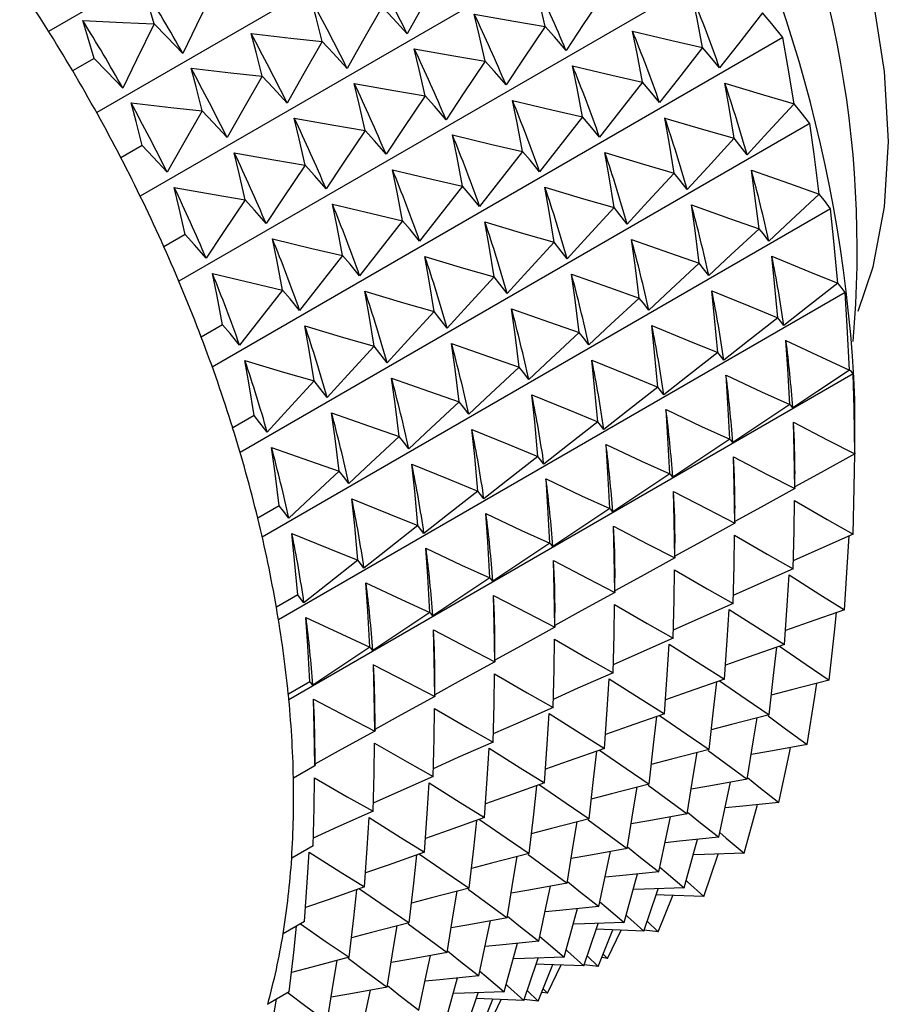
# Model space of a CAD drawing. Header units: millimetres. Extents: x 0 to 489, y 0 to 378.
# Tile 22 of 26: x 296 to 309, y 204 to 218. Entities that reach past the tile are written whole.
import ezdxf

# ---------------------------------------------------------------- set-up
doc = ezdxf.new("R2010")
doc.units = ezdxf.units.MM
doc.header["$LTSCALE"] = 1.75

msp = doc.modelspace()

# ---------------------------------------------------------------- linework, layer by layer
for p, q in [((304.742, 223.188), (296.183, 218.247)), ((305.462, 221.973), (296.903, 217.031)), ((306.112, 220.721), (297.555, 215.781)), ((306.684, 219.444), (298.134, 214.508)), ((307.174, 218.156), (298.634, 213.225)), ((296.863, 217.842), (296.543, 217.657)), ((307.576, 216.867), (299.051, 211.945)), ((297.585, 216.542), (297.265, 216.357)), ((307.888, 215.591), (299.382, 210.68)), ((298.229, 215.209), (297.909, 215.025)), ((308.105, 214.339), (299.625, 209.443)), ((298.788, 213.858), (298.469, 213.673)), ((308.226, 213.123), (299.78, 208.247)), ((308.253, 211.942), (308.253, 212.742)), ((299.259, 212.499), (298.939, 212.315)), ((307.355, 211.424), (307.355, 211.627)), ((299.635, 211.148), (299.315, 210.963)), ((306.457, 210.905), (306.457, 211.108)), ((305.559, 210.387), (305.559, 210.59)), ((304.661, 209.869), (304.661, 210.071)), ((299.913, 209.816), (299.594, 209.631)), ((303.763, 209.35), (303.763, 209.553)), ((302.865, 208.832), (302.865, 209.035)), ((300.092, 208.516), (299.772, 208.331)), ((301.967, 208.313), (301.967, 208.516)), ((301.069, 207.795), (301.069, 207.998)), ((300.171, 207.277), (300.171, 207.479)), ((300.168, 207.26), (299.848, 207.075)), ((300.142, 206.061), (299.822, 205.876)), ((305.992, 205.305), (306.205, 205.939)), ((305.308, 204.778), (305.528, 205.322)), ((300.013, 204.929), (299.693, 204.745)), ((305.144, 204.934), (305.308, 204.778)), ((304.41, 204.26), (304.63, 204.804)), ((304.549, 204.375), (304.752, 204.799)), ((305.308, 204.778), (305.098, 204.8)), ((304.246, 204.415), (304.41, 204.26)), ((304.549, 204.375), (304.462, 204.39)), ((304.483, 204.441), (304.549, 204.375)), ((303.512, 203.741), (303.732, 204.286)), ((303.651, 203.857), (303.855, 204.281)), ((304.41, 204.26), (304.2, 204.281)), ((299.783, 203.877), (299.464, 203.692)), ((303.348, 203.897), (303.512, 203.741)), ((303.651, 203.857), (303.564, 203.871)), ((303.585, 203.923), (303.651, 203.857)), ((302.614, 203.223), (302.834, 203.767)), ((302.753, 203.339), (302.957, 203.763)), ((303.512, 203.741), (303.302, 203.763))]:
    msp.add_line(p, q)
at = {"flags": 128}
for points in [[(308.299, 214.062), (308.524, 214.726), (308.695, 215.622), (308.753, 216.601), (308.695, 217.647), (308.524, 218.741), (308.241, 219.865), (307.853, 220.999), (307.365, 222.125), (306.785, 223.222), (306.125, 224.273), (305.394, 225.258), (304.606, 226.162), (303.774, 226.968), (302.912, 227.664), (302.035, 228.236)], [(302.075, 219.134), (301.779, 218.618), (301.548, 218.212)], [(297.761, 218.36), (297.67, 218.678), (297.594, 218.926)], [(303.617, 218.32), (303.528, 218.713), (303.453, 219.023)], [(298.659, 218.879), (298.396, 218.341), (298.192, 217.917)], [(304.515, 218.838), (304.185, 218.348), (303.929, 217.963)], [(305.973, 218.005), (305.889, 218.433), (305.82, 218.77)], [(300.279, 218.097), (300.187, 218.453), (300.111, 218.733)], [(301.177, 218.615), (300.881, 218.1), (300.65, 217.694)], [(301.548, 218.212), (301.342, 218.44), (301.177, 218.615)], [(302.555, 218.504), (303.149, 218.399), (303.617, 218.32)], [(302.719, 217.801), (302.63, 218.195), (302.555, 218.504)], [(306.871, 218.523), (306.509, 218.063), (306.226, 217.701)], [(307.174, 218.156), (307.009, 218.361), (306.871, 218.523)], [(296.696, 218.408), (297.292, 218.38), (297.761, 218.36)], [(296.863, 217.842), (296.772, 218.159), (296.696, 218.408)], [(297.761, 218.36), (297.498, 217.822), (297.294, 217.399)], [(298.192, 217.917), (297.952, 218.167), (297.761, 218.36)], [(303.617, 218.32), (303.287, 217.83), (303.03, 217.445)], [(303.929, 217.963), (303.756, 218.165), (303.617, 218.32)], [(299.213, 218.215), (299.81, 218.147), (300.279, 218.097)], [(299.381, 217.578), (299.289, 217.935), (299.213, 218.215)], [(304.922, 218.252), (305.51, 218.112), (305.973, 218.005)], [(305.075, 217.487), (304.991, 217.915), (304.922, 218.252)], [(307.341, 217.165), (307.25, 217.727), (307.174, 218.156)], [(300.279, 218.097), (299.983, 217.581), (299.752, 217.175)], [(300.65, 217.694), (300.444, 217.921), (300.279, 218.097)], [(305.973, 218.005), (305.611, 217.544), (305.328, 217.182)], [(306.226, 217.701), (306.086, 217.873), (305.973, 218.005)], [(301.657, 217.986), (302.251, 217.881), (302.719, 217.801)], [(301.821, 217.283), (301.732, 217.677), (301.657, 217.986)], [(297.294, 217.399), (297.054, 217.649), (296.863, 217.842)], [(302.719, 217.801), (302.389, 217.312), (302.132, 216.926)], [(303.03, 217.445), (302.858, 217.646), (302.719, 217.801)], [(304.024, 217.733), (304.612, 217.594), (305.075, 217.487)], [(304.177, 216.968), (304.093, 217.397), (304.024, 217.733)], [(298.315, 217.696), (298.911, 217.629), (299.381, 217.578)], [(298.483, 217.06), (298.391, 217.416), (298.315, 217.696)], [(299.381, 217.578), (299.085, 217.063), (298.854, 216.657)], [(299.752, 217.175), (299.546, 217.403), (299.381, 217.578)], [(300.759, 217.467), (301.353, 217.363), (301.821, 217.283)], [(300.923, 216.764), (300.834, 217.158), (300.759, 217.467)], [(305.075, 217.487), (304.713, 217.026), (304.43, 216.664)], [(305.328, 217.182), (305.188, 217.354), (305.075, 217.487)], [(306.443, 216.647), (306.369, 217.108), (306.306, 217.47)], [(306.306, 217.47), (306.885, 217.298), (307.341, 217.165)], [(301.821, 217.283), (301.491, 216.793), (301.234, 216.408)], [(302.132, 216.926), (301.96, 217.128), (301.821, 217.283)], [(297.417, 217.178), (298.013, 217.11), (298.483, 217.06)], [(297.585, 216.542), (297.493, 216.898), (297.417, 217.178)], [(303.126, 217.215), (303.714, 217.075), (304.177, 216.968)], [(303.279, 216.45), (303.195, 216.878), (303.126, 217.215)], [(307.341, 217.165), (306.947, 216.737), (306.64, 216.4)], [(307.576, 216.867), (307.449, 217.034), (307.341, 217.165)], [(298.483, 217.06), (298.187, 216.544), (297.956, 216.139)], [(298.854, 216.657), (298.648, 216.885), (298.483, 217.06)], [(304.177, 216.968), (303.815, 216.508), (303.532, 216.145)], [(304.43, 216.664), (304.29, 216.836), (304.177, 216.968)], [(299.861, 216.949), (300.455, 216.844), (300.923, 216.764)], [(300.025, 216.246), (299.936, 216.64), (299.861, 216.949)], [(305.408, 216.951), (305.987, 216.779), (306.443, 216.647)], [(305.545, 216.128), (305.471, 216.589), (305.408, 216.951)], [(307.717, 215.814), (307.641, 216.411), (307.576, 216.867)], [(300.923, 216.764), (300.593, 216.275), (300.336, 215.89)], [(301.234, 216.408), (301.062, 216.609), (300.923, 216.764)], [(302.228, 216.697), (302.816, 216.557), (303.279, 216.45)], [(302.381, 215.931), (302.297, 216.36), (302.228, 216.697)], [(297.956, 216.139), (297.75, 216.366), (297.585, 216.542)], [(306.443, 216.647), (306.049, 216.218), (305.742, 215.882)], [(306.64, 216.4), (306.531, 216.54), (306.443, 216.647)], [(298.963, 216.431), (299.557, 216.326), (300.025, 216.246)], [(299.127, 215.728), (299.038, 216.121), (298.963, 216.431)], [(303.279, 216.45), (302.917, 215.989), (302.634, 215.627)], [(303.532, 216.145), (303.392, 216.318), (303.279, 216.45)], [(304.51, 216.433), (305.089, 216.261), (305.545, 216.128)], [(304.647, 215.61), (304.573, 216.071), (304.51, 216.433)], [(300.025, 216.246), (299.695, 215.756), (299.438, 215.371)], [(300.336, 215.89), (300.163, 216.091), (300.025, 216.246)], [(301.33, 216.178), (301.918, 216.038), (302.381, 215.931)], [(301.482, 215.413), (301.399, 215.841), (301.33, 216.178)], [(305.545, 216.128), (305.151, 215.7), (304.844, 215.363)], [(305.742, 215.882), (305.633, 216.022), (305.545, 216.128)], [(306.819, 215.295), (306.757, 215.785), (306.704, 216.17)], [(306.704, 216.17), (307.271, 215.969), (307.717, 215.814)], [(298.065, 215.912), (298.659, 215.807), (299.127, 215.728)], [(298.229, 215.209), (298.14, 215.603), (298.065, 215.912)], [(302.381, 215.931), (302.019, 215.471), (301.736, 215.109)], [(302.634, 215.627), (302.494, 215.799), (302.381, 215.931)], [(303.612, 215.915), (304.191, 215.742), (304.647, 215.61)], [(303.749, 215.092), (303.674, 215.552), (303.612, 215.915)], [(307.717, 215.814), (307.294, 215.42), (306.963, 215.111)], [(307.888, 215.591), (307.796, 215.716), (307.717, 215.814)], [(299.127, 215.728), (298.797, 215.238), (298.54, 214.853)], [(299.438, 215.371), (299.265, 215.573), (299.127, 215.728)], [(300.432, 215.66), (301.02, 215.52), (301.482, 215.413)], [(300.584, 214.894), (300.501, 215.323), (300.432, 215.66)], [(305.806, 215.652), (306.373, 215.45), (306.819, 215.295)], [(305.921, 214.777), (305.859, 215.267), (305.806, 215.652)], [(304.647, 215.61), (304.253, 215.182), (303.946, 214.845)], [(304.844, 215.363), (304.735, 215.503), (304.647, 215.61)], [(307.996, 214.481), (307.938, 215.11), (307.888, 215.591)], [(301.482, 215.413), (301.121, 214.952), (300.838, 214.59)], [(301.736, 215.109), (301.596, 215.281), (301.482, 215.413)], [(302.714, 215.396), (303.293, 215.224), (303.749, 215.092)], [(302.851, 214.573), (302.776, 215.034), (302.714, 215.396)], [(298.54, 214.853), (298.367, 215.054), (298.229, 215.209)], [(306.819, 215.295), (306.396, 214.902), (306.065, 214.593)], [(306.963, 215.111), (306.884, 215.216), (306.819, 215.295)], [(299.534, 215.141), (300.122, 215.001), (300.584, 214.894)], [(299.686, 214.376), (299.603, 214.805), (299.534, 215.141)], [(303.749, 215.092), (303.355, 214.663), (303.048, 214.327)], [(303.946, 214.845), (303.837, 214.985), (303.749, 215.092)], [(304.908, 215.134), (305.475, 214.932), (305.921, 214.777)], [(305.023, 214.258), (304.961, 214.748), (304.908, 215.134)], [(300.584, 214.894), (300.223, 214.434), (299.94, 214.072)], [(300.838, 214.59), (300.698, 214.762), (300.584, 214.894)], [(301.816, 214.878), (302.395, 214.705), (302.851, 214.573)], [(301.953, 214.055), (301.878, 214.515), (301.816, 214.878)], [(305.921, 214.777), (305.498, 214.383), (305.167, 214.074)], [(306.065, 214.593), (305.986, 214.697), (305.921, 214.777)], [(307.097, 213.963), (307.051, 214.479), (307.01, 214.885)], [(307.01, 214.885), (307.561, 214.657), (307.996, 214.481)], [(298.636, 214.623), (299.224, 214.483), (299.686, 214.376)], [(298.788, 213.858), (298.705, 214.286), (298.636, 214.623)], [(304.01, 214.615), (304.577, 214.414), (305.023, 214.258)], [(304.125, 213.74), (304.063, 214.23), (304.01, 214.615)], [(302.851, 214.573), (302.457, 214.145), (302.15, 213.808)], [(303.048, 214.327), (302.939, 214.466), (302.851, 214.573)], [(307.996, 214.481), (307.544, 214.125), (307.19, 213.846)], [(308.105, 214.339), (308.047, 214.42), (307.996, 214.481)], [(299.686, 214.376), (299.324, 213.915), (299.042, 213.553)], [(299.94, 214.072), (299.8, 214.244), (299.686, 214.376)], [(300.918, 214.359), (301.497, 214.187), (301.953, 214.055)], [(301.055, 213.536), (300.98, 213.997), (300.918, 214.359)], [(306.112, 214.366), (306.663, 214.139), (307.097, 213.963)], [(306.199, 213.445), (306.153, 213.96), (306.112, 214.366)], [(308.174, 213.181), (308.138, 213.837), (308.105, 214.339)], [(305.023, 214.258), (304.6, 213.865), (304.268, 213.556)], [(305.167, 214.074), (305.088, 214.179), (305.023, 214.258)], [(301.953, 214.055), (301.559, 213.626), (301.252, 213.29)], [(302.15, 213.808), (302.041, 213.948), (301.953, 214.055)], [(303.112, 214.097), (303.679, 213.895), (304.125, 213.74)], [(303.227, 213.222), (303.165, 213.712), (303.112, 214.097)], [(307.097, 213.963), (306.646, 213.607), (306.292, 213.327)], [(307.19, 213.846), (307.14, 213.913), (307.097, 213.963)], [(299.042, 213.553), (298.902, 213.725), (298.788, 213.858)], [(300.02, 213.841), (300.599, 213.669), (301.055, 213.536)], [(300.157, 213.018), (300.082, 213.479), (300.02, 213.841)], [(304.125, 213.74), (303.702, 213.347), (303.37, 213.037)], [(304.268, 213.556), (304.19, 213.661), (304.125, 213.74)], [(305.214, 213.848), (305.765, 213.62), (306.199, 213.445)], [(305.301, 212.926), (305.255, 213.442), (305.214, 213.848)], [(307.276, 212.663), (307.247, 213.201), (307.221, 213.625)], [(307.221, 213.625), (307.754, 213.374), (308.174, 213.181)], [(301.055, 213.536), (300.661, 213.108), (300.354, 212.771)], [(301.252, 213.29), (301.143, 213.429), (301.055, 213.536)], [(302.214, 213.578), (302.781, 213.377), (303.227, 213.222)], [(302.329, 212.703), (302.267, 213.193), (302.214, 213.578)], [(306.199, 213.445), (305.748, 213.088), (305.394, 212.809)], [(306.292, 213.327), (306.242, 213.394), (306.199, 213.445)], [(299.122, 213.322), (299.701, 213.15), (300.157, 213.018)], [(299.259, 212.499), (299.184, 212.96), (299.122, 213.322)], [(304.316, 213.329), (304.867, 213.102), (305.301, 212.926)], [(304.403, 212.408), (304.357, 212.924), (304.316, 213.329)], [(303.227, 213.222), (302.803, 212.828), (302.472, 212.519)], [(303.37, 213.037), (303.292, 213.142), (303.227, 213.222)], [(308.174, 213.181), (307.696, 212.864), (307.321, 212.616)], [(308.226, 213.123), (308.2, 213.157), (308.174, 213.181)], [(300.157, 213.018), (299.763, 212.59), (299.456, 212.253)], [(300.354, 212.771), (300.245, 212.911), (300.157, 213.018)], [(301.316, 213.06), (301.883, 212.858), (302.329, 212.703)], [(301.431, 212.185), (301.369, 212.675), (301.316, 213.06)], [(306.323, 213.106), (306.856, 212.856), (307.276, 212.663)], [(306.378, 212.145), (306.349, 212.683), (306.323, 213.106)], [(308.25, 211.926), (308.24, 212.604), (308.226, 213.123)], [(305.301, 212.926), (304.85, 212.57), (304.496, 212.29)], [(305.394, 212.809), (305.344, 212.876), (305.301, 212.926)], [(302.329, 212.703), (301.905, 212.31), (301.574, 212.001)], [(302.472, 212.519), (302.394, 212.624), (302.329, 212.703)], [(303.418, 212.811), (303.969, 212.583), (304.403, 212.408)], [(303.505, 211.889), (303.459, 212.405), (303.418, 212.811)], [(305.425, 212.588), (305.958, 212.338), (306.378, 212.145)], [(305.48, 211.626), (305.451, 212.164), (305.425, 212.588)], [(307.276, 212.663), (306.798, 212.346), (306.423, 212.097)], [(307.321, 212.616), (307.298, 212.643), (307.276, 212.663)], [(299.456, 212.253), (299.347, 212.393), (299.259, 212.499)], [(300.418, 212.542), (300.985, 212.34), (301.431, 212.185)], [(300.533, 211.666), (300.471, 212.156), (300.418, 212.542)], [(304.403, 212.408), (303.952, 212.052), (303.598, 211.772)], [(304.496, 212.29), (304.446, 212.358), (304.403, 212.408)], [(307.352, 211.407), (307.344, 211.964), (307.334, 212.402)], [(307.334, 212.402), (307.847, 212.133), (308.25, 211.926)], [(302.52, 212.293), (303.071, 212.065), (303.505, 211.889)], [(302.607, 211.371), (302.561, 211.887), (302.52, 212.293)], [(301.431, 212.185), (301.007, 211.791), (300.676, 211.482)], [(301.574, 212.001), (301.496, 212.105), (301.431, 212.185)], [(306.378, 212.145), (305.9, 211.828), (305.525, 211.579)], [(306.423, 212.097), (306.4, 212.125), (306.378, 212.145)], [(299.52, 212.023), (300.087, 211.822), (300.533, 211.666)], [(299.635, 211.148), (299.573, 211.638), (299.52, 212.023)], [(304.527, 212.069), (305.06, 211.819), (305.48, 211.626)], [(304.582, 211.108), (304.553, 211.646), (304.527, 212.069)], [(303.505, 211.889), (303.054, 211.533), (302.7, 211.254)], [(303.598, 211.772), (303.548, 211.839), (303.505, 211.889)], [(306.436, 211.884), (306.949, 211.615), (307.352, 211.407)], [(306.454, 210.889), (306.446, 211.446), (306.436, 211.884)], [(308.25, 211.926), (307.748, 211.65), (307.354, 211.433)], [(308.224, 210.726), (308.242, 211.423), (308.25, 211.925)], [(308.253, 211.942), (308.253, 211.941), (308.25, 211.926)], [(300.533, 211.666), (300.109, 211.273), (299.778, 210.964)], [(300.676, 211.482), (300.598, 211.587), (300.533, 211.666)], [(301.622, 211.774), (302.173, 211.547), (302.607, 211.371)], [(301.709, 210.853), (301.663, 211.368), (301.622, 211.774)], [(303.629, 211.551), (304.162, 211.301), (304.582, 211.108)], [(303.684, 210.589), (303.655, 211.127), (303.629, 211.551)], [(305.48, 211.626), (305.002, 211.309), (304.627, 211.061)], [(305.525, 211.579), (305.502, 211.607), (305.48, 211.626)], [(302.607, 211.371), (302.156, 211.015), (301.802, 210.735)], [(302.7, 211.254), (302.65, 211.321), (302.607, 211.371)], [(307.352, 211.407), (306.85, 211.131), (306.456, 210.915)], [(307.355, 211.424), (307.355, 211.42), (307.352, 211.407)], [(300.724, 211.256), (301.275, 211.028), (301.709, 210.853)], [(300.811, 210.334), (300.765, 210.85), (300.724, 211.256)], [(305.538, 211.365), (306.051, 211.097), (306.454, 210.889)], [(305.556, 210.37), (305.548, 210.927), (305.538, 211.365)], [(307.326, 210.208), (307.341, 210.78), (307.35, 211.229)], [(307.35, 211.229), (307.839, 210.946), (308.224, 210.726)], [(299.778, 210.964), (299.7, 211.068), (299.635, 211.148)], [(304.582, 211.108), (304.104, 210.791), (303.729, 210.542)], [(304.627, 211.061), (304.604, 211.088), (304.582, 211.108)], [(302.73, 211.033), (303.264, 210.782), (303.684, 210.589)], [(302.786, 210.071), (302.757, 210.609), (302.73, 211.033)], [(301.709, 210.853), (301.258, 210.496), (300.904, 210.217)], [(301.802, 210.735), (301.752, 210.802), (301.709, 210.853)], [(304.64, 210.847), (305.153, 210.578), (305.556, 210.37)], [(304.658, 209.852), (304.65, 210.409), (304.64, 210.847)], [(306.454, 210.889), (305.952, 210.613), (305.558, 210.397)], [(306.457, 210.905), (306.457, 210.902), (306.454, 210.889)], [(299.826, 210.737), (300.377, 210.51), (300.811, 210.334)], [(299.913, 209.816), (299.866, 210.332), (299.826, 210.737)], [(306.428, 209.69), (306.443, 210.261), (306.451, 210.711)], [(306.451, 210.711), (306.941, 210.427), (307.326, 210.208)], [(308.224, 210.726), (307.699, 210.492), (307.329, 210.328)], [(308.095, 209.595), (308.144, 210.305), (308.168, 210.701)], [(301.832, 210.514), (302.366, 210.264), (302.786, 210.071)], [(301.888, 209.552), (301.859, 210.091), (301.832, 210.514)], [(303.684, 210.589), (303.206, 210.272), (302.831, 210.024)], [(303.729, 210.542), (303.706, 210.57), (303.684, 210.589)], [(305.556, 210.37), (305.054, 210.094), (304.66, 209.878)], [(305.559, 210.387), (305.559, 210.383), (305.556, 210.37)], [(300.811, 210.334), (300.36, 209.978), (300.006, 209.698)], [(300.904, 210.217), (300.854, 210.284), (300.811, 210.334)], [(303.742, 210.329), (304.254, 210.06), (304.658, 209.852)], [(303.76, 209.334), (303.752, 209.89), (303.742, 210.329)], [(305.53, 209.171), (305.545, 209.743), (305.553, 210.193)], [(305.553, 210.193), (306.043, 209.909), (306.428, 209.69)], [(307.326, 210.208), (306.801, 209.974), (306.431, 209.809)], [(302.786, 210.071), (302.307, 209.754), (301.933, 209.505)], [(302.831, 210.024), (302.808, 210.051), (302.786, 210.071)], [(307.197, 209.077), (307.238, 209.659), (307.267, 210.117)], [(307.267, 210.117), (307.73, 209.823), (308.095, 209.595)], [(300.934, 209.996), (301.468, 209.746), (301.888, 209.552)], [(300.99, 209.034), (300.961, 209.572), (300.934, 209.996)], [(300.006, 209.698), (299.956, 209.765), (299.913, 209.816)], [(302.844, 209.81), (303.356, 209.541), (303.76, 209.334)], [(302.862, 208.815), (302.854, 209.372), (302.844, 209.81)], [(304.658, 209.852), (304.156, 209.576), (303.762, 209.36)], [(304.661, 209.869), (304.661, 209.865), (304.658, 209.852)], [(304.632, 208.653), (304.647, 209.224), (304.655, 209.674)], [(304.655, 209.674), (305.144, 209.391), (305.53, 209.171)], [(306.428, 209.69), (305.903, 209.456), (305.533, 209.291)], [(300.036, 209.477), (300.57, 209.227), (300.99, 209.034)], [(300.092, 208.516), (300.063, 209.054), (300.036, 209.477)], [(301.888, 209.552), (301.409, 209.235), (301.035, 208.987)], [(301.933, 209.505), (301.91, 209.533), (301.888, 209.552)], [(306.299, 208.558), (306.34, 209.141), (306.368, 209.599)], [(306.368, 209.599), (306.832, 209.304), (307.197, 209.077)], [(308.095, 209.595), (307.551, 209.404), (307.212, 209.285)], [(307.866, 208.542), (307.948, 209.26), (307.979, 209.554)], [(303.76, 209.334), (303.258, 209.057), (302.864, 208.841)], [(303.763, 209.35), (303.763, 209.346), (303.76, 209.334)], [(301.946, 209.292), (302.458, 209.023), (302.862, 208.815)], [(301.964, 208.297), (301.956, 208.854), (301.946, 209.292)], [(305.53, 209.171), (305.005, 208.937), (304.635, 208.772)], [(300.99, 209.034), (300.511, 208.717), (300.137, 208.468)], [(301.035, 208.987), (301.012, 209.015), (300.99, 209.034)], [(303.734, 208.134), (303.749, 208.706), (303.757, 209.156)], [(303.757, 209.156), (304.246, 208.872), (304.632, 208.653)], [(305.401, 208.04), (305.442, 208.622), (305.47, 209.08)], [(305.47, 209.08), (305.934, 208.786), (306.299, 208.558)], [(307.197, 209.077), (306.653, 208.886), (306.314, 208.767)], [(306.968, 208.024), (307.036, 208.613), (307.082, 209.036)], [(307.123, 209.051), (307.522, 208.775), (307.866, 208.542)], [(301.048, 208.773), (301.56, 208.505), (301.964, 208.297)], [(301.066, 207.778), (301.058, 208.335), (301.048, 208.773)], [(302.862, 208.815), (302.36, 208.539), (301.966, 208.323)], [(302.865, 208.832), (302.865, 208.828), (302.862, 208.815)], [(302.836, 207.616), (302.851, 208.188), (302.859, 208.637)], [(302.859, 208.637), (303.348, 208.354), (303.734, 208.134)], [(304.632, 208.653), (304.107, 208.419), (303.737, 208.254)], [(300.137, 208.468), (300.114, 208.496), (300.092, 208.516)], [(304.503, 207.521), (304.544, 208.104), (304.572, 208.562)], [(304.572, 208.562), (305.036, 208.268), (305.401, 208.04)], [(306.299, 208.558), (305.755, 208.367), (305.416, 208.249)], [(306.07, 207.506), (306.138, 208.094), (306.184, 208.518)], [(306.225, 208.532), (306.624, 208.257), (306.968, 208.024)], [(307.866, 208.542), (307.305, 208.395), (307.001, 208.316)], [(307.537, 207.578), (307.655, 208.299), (307.685, 208.495)], [(301.964, 208.297), (301.462, 208.021), (301.068, 207.804)], [(301.967, 208.313), (301.967, 208.309), (301.964, 208.297)], [(300.15, 208.255), (300.662, 207.986), (301.066, 207.778)], [(300.168, 207.26), (300.16, 207.817), (300.15, 208.255)], [(303.734, 208.134), (303.209, 207.9), (302.839, 207.736)], [(301.938, 207.098), (301.953, 207.669), (301.961, 208.119)], [(301.961, 208.119), (302.45, 207.835), (302.836, 207.616)], [(303.605, 207.003), (303.646, 207.585), (303.674, 208.044)], [(303.674, 208.044), (304.138, 207.749), (304.503, 207.521)], [(305.401, 208.04), (304.857, 207.849), (304.518, 207.73)], [(305.172, 206.987), (305.24, 207.576), (305.286, 207.999)], [(305.327, 208.014), (305.726, 207.738), (306.07, 207.506)], [(306.968, 208.024), (306.407, 207.876), (306.103, 207.797)], [(306.953, 208.009), (307.216, 207.813), (307.537, 207.578)], [(306.639, 207.06), (306.736, 207.651), (306.788, 207.977)], [(301.066, 207.778), (300.563, 207.502), (300.17, 207.286)], [(301.069, 207.795), (301.069, 207.791), (301.066, 207.778)], [(301.04, 206.579), (301.055, 207.151), (301.063, 207.601)], [(301.063, 207.601), (301.552, 207.317), (301.938, 207.098)], [(302.836, 207.616), (302.311, 207.382), (301.941, 207.217)], [(307.537, 207.578), (306.963, 207.474), (306.699, 207.427)], [(302.707, 206.485), (302.748, 207.067), (302.776, 207.525)], [(302.776, 207.525), (303.24, 207.231), (303.605, 207.003)], [(304.503, 207.521), (303.959, 207.33), (303.62, 207.212)], [(304.273, 206.469), (304.342, 207.057), (304.388, 207.481)], [(304.429, 207.495), (304.828, 207.22), (305.172, 206.987)], [(306.07, 207.506), (305.509, 207.358), (305.205, 207.279)], [(305.741, 206.542), (305.838, 207.133), (305.89, 207.458)], [(306.055, 207.49), (306.318, 207.295), (306.639, 207.06)], [(307.112, 206.712), (307.268, 207.43), (307.289, 207.533)], [(300.171, 207.277), (300.171, 207.273), (300.168, 207.26)], [(300.142, 206.061), (300.157, 206.632), (300.165, 207.082)], [(300.165, 207.082), (300.654, 206.798), (301.04, 206.579)], [(301.938, 207.098), (301.413, 206.864), (301.043, 206.699)], [(301.809, 205.966), (301.85, 206.548), (301.878, 207.007)], [(301.878, 207.007), (302.342, 206.712), (302.707, 206.485)], [(303.605, 207.003), (303.061, 206.812), (302.722, 206.693)], [(303.375, 205.95), (303.444, 206.539), (303.489, 206.962)], [(303.531, 206.977), (303.93, 206.702), (304.273, 206.469)], [(305.172, 206.987), (304.611, 206.839), (304.307, 206.76)], [(305.157, 206.972), (305.42, 206.776), (305.741, 206.542)], [(306.639, 207.06), (306.064, 206.956), (305.801, 206.909)], [(306.214, 206.194), (306.342, 206.783), (306.391, 207.015)], [(306.643, 207.084), (306.815, 206.945), (307.112, 206.712)], [(304.843, 206.023), (304.94, 206.614), (304.991, 206.94)], [(307.112, 206.712), (306.527, 206.651), (306.309, 206.629)], [(306.596, 205.952), (306.79, 206.662), (306.795, 206.679)], [(301.04, 206.579), (300.515, 206.345), (300.145, 206.18)], [(305.741, 206.542), (305.166, 206.437), (304.903, 206.39)], [(305.745, 206.565), (305.917, 206.427), (306.214, 206.194)], [(300.911, 205.448), (300.952, 206.03), (300.98, 206.488)], [(300.98, 206.488), (301.444, 206.194), (301.809, 205.966)], [(302.707, 206.485), (302.163, 206.294), (301.824, 206.175)], [(302.477, 205.432), (302.546, 206.021), (302.591, 206.444)], [(302.633, 206.458), (303.032, 206.183), (303.375, 205.95)], [(304.273, 206.469), (303.713, 206.321), (303.409, 206.242)], [(303.945, 205.505), (304.042, 206.096), (304.093, 206.421)], [(304.259, 206.454), (304.522, 206.258), (304.843, 206.023)], [(305.316, 205.675), (305.444, 206.264), (305.493, 206.497)], [(306.229, 206.262), (306.324, 206.18), (306.596, 205.952)], [(306.214, 206.194), (305.629, 206.132), (305.411, 206.11)], [(305.698, 205.434), (305.858, 206.017), (305.896, 206.16)], [(300.013, 204.929), (300.054, 205.512), (300.082, 205.97)], [(300.082, 205.97), (300.546, 205.675), (300.911, 205.448)], [(301.809, 205.966), (301.265, 205.775), (300.926, 205.657)], [(301.579, 204.913), (301.648, 205.502), (301.693, 205.926)], [(301.735, 205.94), (302.134, 205.665), (302.477, 205.432)], [(303.375, 205.95), (302.815, 205.803), (302.511, 205.723)], [(303.361, 205.935), (303.624, 205.739), (303.945, 205.505)], [(304.843, 206.023), (304.268, 205.919), (304.005, 205.872)], [(304.418, 205.157), (304.546, 205.746), (304.595, 205.978)], [(304.847, 206.047), (305.019, 205.908), (305.316, 205.675)], [(306.596, 205.952), (306.003, 205.933), (305.833, 205.928)], [(303.047, 204.986), (303.144, 205.577), (303.195, 205.903)], [(305.316, 205.675), (304.731, 205.614), (304.513, 205.592)], [(304.8, 204.915), (304.96, 205.498), (304.998, 205.642)], [(305.331, 205.744), (305.426, 205.662), (305.698, 205.434)], [(303.945, 205.505), (303.37, 205.4), (303.107, 205.353)], [(303.949, 205.529), (304.121, 205.39), (304.418, 205.157)], [(305.728, 205.543), (305.746, 205.525), (305.992, 205.305)], [(300.911, 205.448), (300.367, 205.257), (300.028, 205.138)], [(300.681, 204.395), (300.75, 204.984), (300.795, 205.407)], [(300.837, 205.422), (301.236, 205.146), (301.579, 204.913)], [(302.477, 205.432), (301.917, 205.284), (301.613, 205.205)], [(302.149, 204.468), (302.246, 205.059), (302.297, 205.384)], [(302.463, 205.417), (302.726, 205.221), (303.047, 204.986)], [(303.52, 204.638), (303.648, 205.228), (303.697, 205.46)], [(305.698, 205.434), (305.105, 205.415), (304.935, 205.41)], [(305.094, 204.787), (305.287, 205.359), (305.308, 205.421)], [(305.992, 205.305), (305.396, 205.327), (305.278, 205.332)], [(304.433, 205.225), (304.528, 205.143), (304.8, 204.915)], [(304.418, 205.157), (303.833, 205.096), (303.615, 205.074)], [(303.902, 204.397), (304.062, 204.98), (304.1, 205.124)], [(299.952, 204.894), (300.338, 204.628), (300.681, 204.395)], [(301.579, 204.913), (301.019, 204.766), (300.715, 204.687)], [(301.565, 204.898), (301.828, 204.702), (302.149, 204.468)], [(303.047, 204.986), (302.472, 204.882), (302.209, 204.835)], [(302.622, 204.12), (302.75, 204.709), (302.799, 204.941)], [(303.051, 205.01), (303.223, 204.872), (303.52, 204.638)], [(304.8, 204.915), (304.207, 204.896), (304.037, 204.891)], [(304.196, 204.268), (304.389, 204.841), (304.409, 204.903)], [(304.83, 205.024), (304.848, 205.007), (305.094, 204.787)], [(299.783, 203.877), (299.852, 204.465), (299.894, 204.861)], [(301.251, 203.949), (301.348, 204.54), (301.399, 204.866)], [(305.094, 204.787), (304.498, 204.809), (304.38, 204.814)], [(303.52, 204.638), (302.935, 204.577), (302.717, 204.555)], [(303.004, 203.878), (303.164, 204.461), (303.202, 204.605)], [(303.535, 204.707), (303.63, 204.625), (303.902, 204.397)], [(302.149, 204.468), (301.574, 204.364), (301.311, 204.317)], [(302.153, 204.492), (302.325, 204.353), (302.622, 204.12)], [(303.931, 204.506), (303.95, 204.489), (304.196, 204.268)], [(300.681, 204.395), (300.121, 204.247), (299.817, 204.168)], [(300.353, 203.431), (300.45, 204.022), (300.501, 204.348)], [(300.667, 204.38), (300.93, 204.184), (301.251, 203.949)], [(301.724, 203.602), (301.852, 204.191), (301.901, 204.423)], [(303.902, 204.397), (303.309, 204.378), (303.139, 204.373)], [(303.298, 203.75), (303.491, 204.323), (303.511, 204.384)], [(302.637, 204.188), (302.732, 204.107), (303.004, 203.878)], [(304.196, 204.268), (303.6, 204.29), (303.482, 204.295)], [(302.622, 204.12), (302.037, 204.059), (301.821, 204.037)], [(302.105, 203.36), (302.266, 203.943), (302.304, 204.087)], [(299.769, 203.862), (300.032, 203.666), (300.353, 203.431)], [(301.251, 203.949), (300.676, 203.845), (300.413, 203.798)], [(300.826, 203.083), (300.954, 203.672), (301.003, 203.904)], [(301.255, 203.973), (301.427, 203.835), (301.724, 203.602)], [(303.004, 203.878), (302.411, 203.859), (302.241, 203.855)], [(302.4, 203.232), (302.593, 203.804), (302.613, 203.866)], [(303.033, 203.987), (303.052, 203.97), (303.298, 203.75)], [(299.455, 202.913), (299.552, 203.504), (299.594, 203.767)], [(303.298, 203.75), (302.702, 203.772), (302.584, 203.777)]]:
    msp.add_lwpolyline(points, dxfattribs=at)
for centre, radius, start, end in [((287.051, 211.829), 21.222, 2.4667, 57.5333), ((292.342, 214.993), 15.944, 355.0126, 58.4337), ((278.973, 207.161), 25.135, 26.0842, 28.753), ((273.953, 204.271), 26.259, 30.6496, 33.891), ((276.154, 205.538), 25.277, 29.3233, 31.9821), ((281.323, 208.463), 24.52, 22.7949, 25.5081), ((284.091, 209.9), 23.47, 19.412, 22.2056), ((278.075, 206.642), 25.135, 26.0842, 28.753), ((280.425, 207.945), 24.52, 22.7949, 25.5081), ((275.255, 205.02), 25.277, 29.3233, 31.9821), ((277.177, 206.124), 25.135, 26.0842, 28.753), ((283.193, 209.382), 23.47, 19.412, 22.2056), ((279.527, 207.426), 24.52, 22.7949, 25.5081), ((282.295, 208.863), 23.47, 19.412, 22.2056), ((273.866, 204.217), 26.361, 27.4207, 30.6537), ((276.279, 205.606), 25.135, 26.0842, 28.753), ((278.629, 206.908), 24.52, 22.7949, 25.5081), ((285.441, 210.366), 22.041, 15.8885, 18.8016), ((275.381, 205.087), 25.135, 26.0842, 28.753), ((281.397, 208.345), 23.47, 19.412, 22.2056), ((277.731, 206.39), 24.52, 22.7949, 25.5081), ((284.543, 209.848), 22.041, 15.8885, 18.8016), ((280.499, 207.827), 23.47, 19.412, 22.2056), ((276.833, 205.871), 24.52, 22.7949, 25.5081), ((283.645, 209.329), 22.041, 15.8885, 18.8016), ((274.22, 204.399), 25.963, 24.1588, 27.4248), ((279.601, 207.308), 23.47, 19.412, 22.2056), ((287.107, 210.828), 20.312, 12.1721, 15.2483), ((275.935, 205.353), 24.52, 22.7949, 25.5081), ((282.747, 208.811), 22.041, 15.8885, 18.8016), ((278.703, 206.79), 23.47, 19.412, 22.2056), ((286.209, 210.31), 20.312, 12.1721, 15.2483), ((281.849, 208.293), 22.041, 15.8885, 18.8016), ((277.805, 206.271), 23.47, 19.412, 22.2056), ((285.311, 209.792), 20.312, 12.1721, 15.2483), ((275.019, 204.755), 25.088, 20.8216, 24.1631), ((280.951, 207.774), 22.041, 15.8885, 18.8016), ((289.004, 211.224), 18.374, 8.2032, 11.492), ((276.906, 205.753), 23.47, 19.412, 22.2056), ((284.413, 209.273), 20.312, 12.1721, 15.2483), ((280.053, 207.256), 22.041, 15.8885, 18.8016), ((288.106, 210.705), 18.374, 8.2032, 11.492), ((283.515, 208.755), 20.312, 12.1721, 15.2483), ((279.155, 206.737), 22.041, 15.8885, 18.8016), ((287.208, 210.187), 18.374, 8.2032, 11.492), ((276.237, 205.216), 23.786, 17.3639, 20.8263), ((291.033, 211.502), 16.326, 3.9135, 7.472), ((282.617, 208.236), 20.312, 12.1721, 15.2483), ((278.257, 206.219), 22.041, 15.8885, 18.8016), ((286.31, 209.669), 18.374, 8.2032, 11.492), ((281.719, 207.718), 20.312, 12.1721, 15.2483), ((290.135, 210.983), 16.326, 3.9135, 7.472), ((285.412, 209.15), 18.374, 8.2032, 11.492), ((289.237, 210.465), 16.326, 3.9135, 7.472), ((280.821, 207.199), 20.312, 12.1721, 15.2483), ((292.907, 211.62), 14.449, 0.0256, 3.1027), ((277.82, 205.709), 22.127, 13.7357, 17.369), ((284.514, 208.632), 18.374, 8.2032, 11.492), ((279.923, 206.681), 20.312, 12.1721, 15.2483), ((288.339, 209.946), 16.326, 3.9135, 7.472), ((292.009, 211.102), 14.449, 0.0256, 3.1027), ((283.616, 208.113), 18.374, 8.2032, 11.492), ((287.441, 209.428), 16.326, 3.9135, 7.472), ((282.718, 207.595), 18.374, 8.2032, 11.492), ((291.111, 210.583), 14.449, 0.0256, 3.1027), ((279.691, 206.164), 20.202, 9.8808, 13.7415), ((286.543, 208.909), 16.326, 3.9135, 7.472), ((290.213, 210.065), 14.449, 0.0256, 3.1027), ((281.82, 207.077), 18.374, 8.2032, 11.492), ((285.645, 208.391), 16.326, 3.9135, 7.472), ((289.315, 209.547), 14.449, 0.0256, 3.1027), ((284.747, 207.873), 16.326, 3.9135, 7.472), ((288.416, 209.028), 14.449, 0.0256, 3.1027), ((281.752, 206.521), 18.11, 5.7348, 9.8875), ((283.849, 207.354), 16.326, 3.9135, 7.472), ((287.518, 208.51), 14.449, 0.0256, 3.1027), ((286.62, 207.991), 14.449, 0.0256, 3.1027), ((283.898, 206.735), 15.954, 1.2234, 5.7424), ((285.722, 207.473), 14.449, 0.0256, 3.1027), ((286.019, 206.778), 13.832, 356.2617, 1.2318), ((288.014, 206.646), 11.833, 350.7553, 356.2707), ((289.794, 206.354), 10.029, 344.6054, 350.7641)]:
    msp.add_arc(centre, radius, start, end)

doc.saveas('drawing.dxf')
